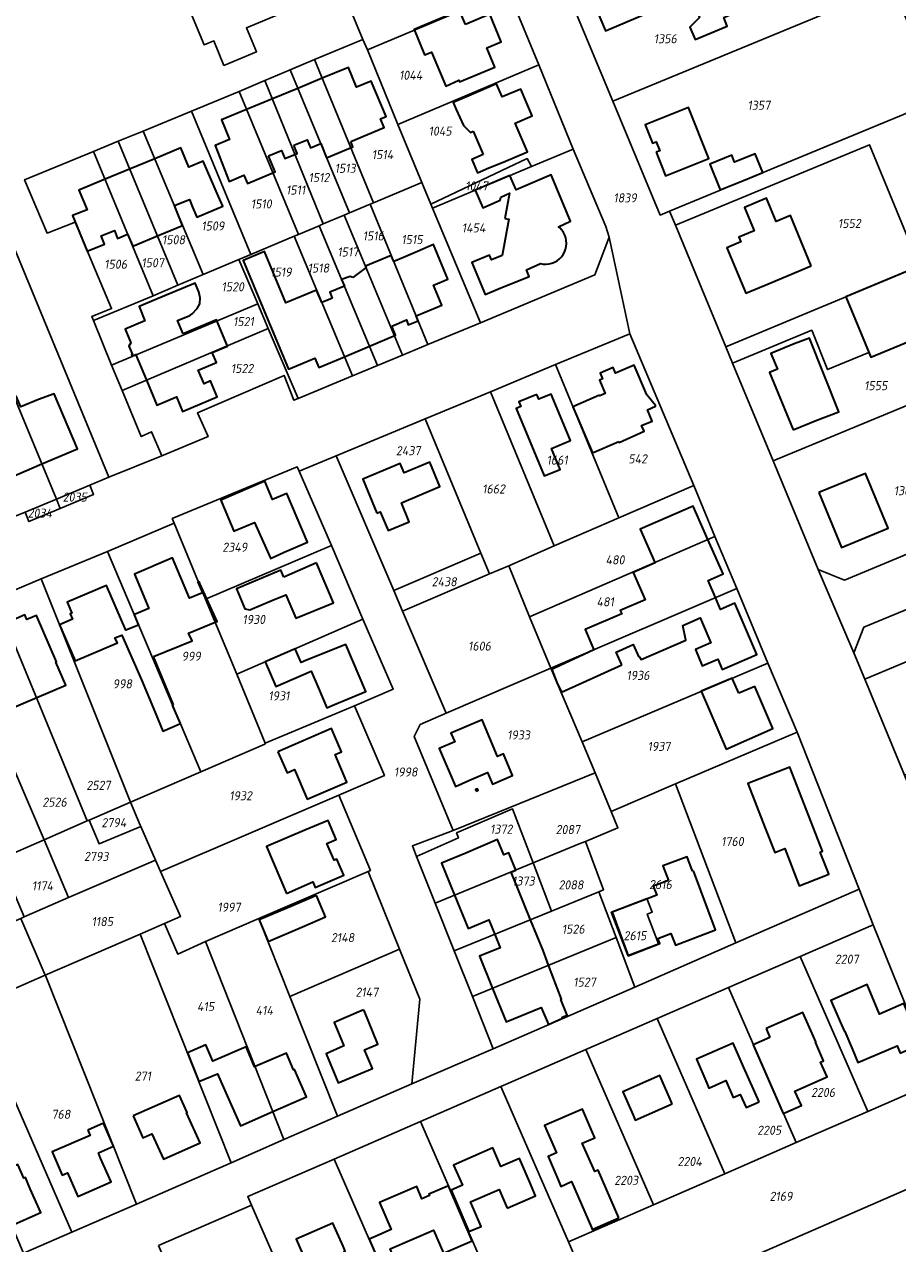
# Model space of a CAD drawing. Extents: x 177930 to 190767, y 381068 to 392034.
# Tile 84 of 256: x 183045 to 183218, y 384633 to 384875. Entities that reach past the tile are written whole.
import ezdxf
from ezdxf.enums import TextEntityAlignment as Align

# ---------------------------------------------------------------- set-up
doc = ezdxf.new("R2010")
doc.units = 0
for name, color, linetype, lineweight in [('B-XX-KG-GRENS_PERCEEL-GV', 150, 'Continuous', 25), ('B-XX-KG-GRENS_PERCEEL-S', 150, 'Continuous', 25), ('B-XX-OG-BEBOUWING-G', 7, 'Continuous', 35)]:
    doc.layers.add(name, color=color, linetype=linetype, lineweight=lineweight)
doc.styles.add('NLCS-ISO', font='NLCS-ISO.ttf', dxfattribs={"height": 1.8})

# ---------------------------------------------------------------- blocks, each defined once
blk = doc.blocks.new('SKG-PERCEELNUMMER-SO')
at = {"layer": 'DefPoints'}
blk.add_point((0, 0), dxfattribs=at)
at = {"style": 'NLCS-ISO', "oblique": 10, "flags": 1}
blk.add_attdef('GEMEENTECODE', text='', height=1.8, dxfattribs=at).set_placement((-0.5, 2.55), align=Align.MIDDLE_RIGHT)
blk.add_attdef('SECTIE', text='', height=1.8, dxfattribs=at).set_placement((0.5, 2.5), align=Align.MIDDLE_LEFT)
at = {"style": 'NLCS-ISO', "oblique": 10}
blk.add_attdef('PERCEELNUMMER', text='', height=1.8, dxfattribs=at).set_placement((0, 0), align=Align.MIDDLE_CENTER)

msp = doc.modelspace()

# ---------------------------------------------------------------- linework, layer by layer
at = {"layer": 'B-XX-KG-GRENS_PERCEEL-GV'}
for points in [[(183151.626, 384884.509), (183161.986, 384859.584), (183217.449, 384882.537), (183207.133, 384907.51), (183172.212, 384893.022), (183166.52, 384890.67), (183160.74, 384888.25)], [(183133.27, 384900.218), (183105.355, 384888.654), (183108.138, 384882.042), (183112.416, 384871.833), (183113.29, 384869.723), (183141.205, 384881.493)], [(183076.576, 384881.265), (183080.912, 384870.716), (183082.847, 384871.518), (183084.826, 384866.661), (183091.325, 384869.376), (183089.32, 384874.104), (183108.138, 384882.042), (183105.355, 384888.654), (183103.657, 384892.687)], [(183113.29, 384869.723), (183119.329, 384854.933), (183147.33, 384866.796), (183141.205, 384881.493)], [(183220.043, 384876.255), (183217.449, 384882.537), (183161.986, 384859.584), (183171.378, 384836.988), (183173.225, 384837.752), (183226.795, 384859.908)], [(183113.29, 384869.723), (183112.416, 384871.833), (183102.824, 384867.815), (183114.492, 384839.41), (183124.1, 384843.44), (183119.329, 384854.933)], [(183092.977, 384863.657), (183104.558, 384835.236), (183108.717, 384836.984), (183109.742, 384837.414), (183097.955, 384865.76)], [(183097.955, 384865.76), (183109.742, 384837.414), (183113.838, 384839.135), (183114.492, 384839.41), (183102.824, 384867.815)], [(183125.878, 384839.147), (183144.973, 384848.203), (183145.815, 384846.606), (183154.117, 384850.078), (183147.33, 384866.796), (183119.329, 384854.933), (183124.1, 384843.44)], [(183099.621, 384833.161), (183103.709, 384834.88), (183104.558, 384835.236), (183092.977, 384863.657), (183087.873, 384861.501)], [(183078.423, 384857.584), (183090.191, 384829.197), (183098.765, 384832.803), (183099.621, 384833.161), (183087.873, 384861.501)], [(183174.375, 384834.982), (183212.904, 384850.919), (183222.794, 384826.877), (183237.98, 384833.193), (183226.795, 384859.908), (183173.225, 384837.752)], [(183068.816, 384853.653), (183080.742, 384825.21), (183087.796, 384828.188), (183090.191, 384829.197), (183078.423, 384857.584)], [(183063.859, 384851.614), (183075.723, 384823.085), (183080.742, 384825.21), (183068.816, 384853.653)], [(183070.821, 384820.983), (183075.723, 384823.085), (183063.859, 384851.614), (183058.985, 384849.609)], [(183058.985, 384849.609), (183045.307, 384844.002), (183049.786, 384833.408), (183055.348, 384835.609), (183062.575, 384818.45), (183058.614, 384816.855), (183058.946, 384816.057), (183070.821, 384820.983)], [(183145.815, 384846.606), (183126.205, 384838.359), (183135.718, 384815.617), (183158.393, 384825.118), (183161.242, 384832.63), (183160.578, 384834.731), (183154.117, 384850.078)], [(183174.375, 384834.982), (183184.373, 384810.887), (183222.794, 384826.877), (183212.904, 384850.919)], [(183125.878, 384839.147), (183126.205, 384838.359), (183145.815, 384846.606), (183144.973, 384848.203)], [(183125.878, 384839.147), (183124.1, 384843.44), (183114.492, 384839.41), (183113.838, 384839.135), (183125.303, 384811.296), (183135.718, 384815.617), (183126.205, 384838.359)], [(183120.23, 384809.2), (183125.303, 384811.296), (183113.838, 384839.135), (183109.742, 384837.414), (183108.717, 384836.984)], [(183115.334, 384807.174), (183120.23, 384809.2), (183108.717, 384836.984), (183104.558, 384835.236), (183103.709, 384834.88)], [(183099.621, 384833.161), (183098.765, 384832.803), (183110.337, 384805.114), (183115.334, 384807.174), (183103.709, 384834.88)], [(183099.593, 384800.626), (183110.337, 384805.114), (183098.765, 384832.803), (183090.191, 384829.197), (183087.796, 384828.188), (183091.539, 384819.403), (183093.649, 384814.463)], [(183184.373, 384810.887), (183185.724, 384807.629), (183201.434, 384814.159), (183204.535, 384806.343), (183212.742, 384809.751), (183213.135, 384808.8), (183230.037, 384815.779), (183234.449, 384805.121), (183247.359, 384810.504), (183237.98, 384833.193), (183222.794, 384826.877)], [(183058.25, 384783.411), (183062.004, 384784.983), (183042.973, 384831.135), (183032.549, 384826.808), (183037.181, 384815.519), (183051.654, 384780.625)], [(183087.796, 384828.188), (183080.742, 384825.21), (183075.723, 384823.085), (183070.821, 384820.983), (183058.946, 384816.057), (183062.569, 384807.256), (183091.539, 384819.403)], [(183091.539, 384819.403), (183062.569, 384807.256), (183064.648, 384802.207), (183093.649, 384814.463)], [(183027.167, 384811.271), (183041.657, 384776.552), (183045.406, 384778.074), (183051.654, 384780.625), (183037.181, 384815.519)], [(183193.757, 384788.267), (183220.313, 384799.223), (183234.449, 384805.121), (183230.037, 384815.779), (183213.135, 384808.8), (183212.742, 384809.751), (183204.535, 384806.343), (183201.434, 384814.159), (183185.724, 384807.629)], [(183099.593, 384800.626), (183093.649, 384814.463), (183064.648, 384802.207), (183068.442, 384793.062), (183070.509, 384794.023), (183072.507, 384789.248), (183081.687, 384793.078), (183079.617, 384797.774), (183096.783, 384805.182), (183098.736, 384800.263)], [(183163.165, 384776.98), (183178.008, 384783.339), (183165.362, 384813.454), (183150.622, 384807.333)], [(183234.449, 384805.121), (183220.313, 384799.223), (183193.757, 384788.267), (183202.698, 384766.72), (183207.914, 384764.584), (183254.079, 384783.841), (183249.102, 384795.858), (183252.8, 384797.39), (183247.359, 384810.504)], [(183163.165, 384776.98), (183150.622, 384807.333), (183137.693, 384801.964), (183150.315, 384771.422)], [(183135.766, 384769.975), (183137.485, 384765.817), (183141.318, 384767.462), (183150.315, 384771.422), (183137.693, 384801.964), (183124.763, 384796.596)], [(183135.766, 384769.975), (183124.763, 384796.596), (183107.117, 384789.268), (183118.509, 384762.568)], [(183099.757, 384786.179), (183106.164, 384771.493), (183112.389, 384756.878), (183112.399, 384756.855), (183118.408, 384742.975), (183110.751, 384739.671), (183116.673, 384725.86), (183107.632, 384721.97), (183113.888, 384707.048), (183113.431, 384706.851), (183119.686, 384691.414), (183123.719, 384681.486), (183122.121, 384664.703), (183138.223, 384671.68), (183134.156, 384682.01), (183130.534, 384691.07), (183126.766, 384700.519), (183123.049, 384709.813), (183122.219, 384711.907), (183130.302, 384714.973), (183122.605, 384733.615), (183123.745, 384735.968), (183128.899, 384738.215), (183120.275, 384758.429), (183118.509, 384762.568), (183107.117, 384789.268)], [(183106.164, 384771.493), (183099.757, 384786.179), (183099.357, 384787.096), (183074.608, 384776.806), (183074.988, 384775.881), (183081.19, 384760.791)], [(183058.25, 384783.411), (183051.654, 384780.625), (183052.397, 384778.827), (183058.995, 384781.593)], [(183178.008, 384783.339), (183163.165, 384776.98), (183150.315, 384771.422), (183141.318, 384767.462), (183145.466, 384757.333), (183182.225, 384773.266)], [(183051.654, 384780.625), (183045.406, 384778.074), (183046.167, 384776.219), (183052.397, 384778.827)], [(183093.047, 384732.27), (183087.435, 384745.922), (183081.19, 384760.791), (183074.988, 384775.881), (183061.776, 384770.277), (183080.282, 384726.587), (183092.962, 384732.044)], [(183273.249, 384748.107), (183261.673, 384775.913), (183211.773, 384755.281), (183209.765, 384750.181), (183211.928, 384744.973), (183225.815, 384750.775), (183228.392, 384751.886), (183229.481, 384752.182), (183230.591, 384752.173), (183231.67, 384751.872), (183232.635, 384751.3), (183233.352, 384750.44), (183236.16, 384743.79), (183240.086, 384734.336)], [(183081.19, 384760.791), (183087.435, 384745.922), (183112.399, 384756.855), (183112.389, 384756.878), (183106.164, 384771.493)], [(183186.536, 384762.928), (183182.225, 384773.266), (183145.466, 384757.333), (183149.648, 384747.122)], [(183048.613, 384764.825), (183066.314, 384720.55), (183080.282, 384726.587), (183061.776, 384770.277)], [(183118.509, 384762.568), (183120.275, 384758.429), (183137.485, 384765.817), (183135.766, 384769.975)], [(183128.899, 384738.215), (183149.648, 384747.122), (183145.466, 384757.333), (183141.318, 384767.462), (183137.485, 384765.817), (183120.275, 384758.429)], [(183039.486, 384761.042), (183057.752, 384716.843), (183058.13, 384717.007), (183066.314, 384720.55), (183048.613, 384764.825)], [(183155.87, 384732.528), (183192.709, 384748.133), (183186.536, 384762.928), (183149.648, 384747.122)], [(183040.482, 384733.515), (183049.18, 384713.133), (183057.752, 384716.843), (183039.486, 384761.042), (183030.35, 384757.255)], [(183040.311, 384709.298), (183049.18, 384713.133), (183040.482, 384733.515), (183030.35, 384757.255), (183021.238, 384753.518)], [(183093.047, 384732.27), (183110.751, 384739.671), (183118.408, 384742.975), (183112.399, 384756.855), (183087.435, 384745.922)], [(183219.839, 384725.928), (183240.086, 384734.336), (183236.16, 384743.79), (183233.352, 384750.44), (183232.635, 384751.3), (183231.67, 384751.872), (183230.591, 384752.173), (183229.481, 384752.182), (183228.392, 384751.886), (183225.815, 384750.775), (183211.928, 384744.973)], [(183192.709, 384748.133), (183155.87, 384732.528), (183158.448, 384726.362), (183161.634, 384718.73), (183174.395, 384724.175), (183198.521, 384734.47)], [(183158.448, 384726.362), (183155.87, 384732.528), (183149.648, 384747.122), (183128.899, 384738.215), (183123.745, 384735.968), (183122.605, 384733.615), (183130.302, 384714.973)], [(183068.249, 384716.037), (183068.369, 384715.758), (183071.24, 384709.061), (183072.245, 384706.807), (183107.632, 384721.97), (183116.673, 384725.86), (183110.751, 384739.671), (183093.047, 384732.27), (183092.962, 384732.044), (183080.282, 384726.587), (183066.314, 384720.55)], [(183174.395, 384724.175), (183186.395, 384692.679), (183210.852, 384703.297), (183198.521, 384734.47)], [(183158.448, 384726.362), (183130.302, 384714.973), (183122.219, 384711.907), (183123.049, 384709.813), (183131.341, 384713.503), (183130.984, 384714.476), (183142.078, 384719.234), (183146.159, 384708.522), (183155.602, 384712.421), (183156.526, 384712.802), (183162.995, 384715.47), (183161.634, 384718.73)], [(183156.526, 384712.802), (183160.137, 384703.187), (183159.213, 384702.808), (183162.607, 384693.751), (183166.339, 384683.886), (183186.395, 384692.679), (183174.395, 384724.175), (183161.634, 384718.73), (183162.995, 384715.47)], [(183107.632, 384721.97), (183072.245, 384706.807), (183076.217, 384697.892), (183073.031, 384696.507), (183075.711, 384690.41), (183081.196, 384692.924), (183091.767, 384697.486), (183113.431, 384706.851), (183113.888, 384707.048)], [(183058.13, 384717.007), (183060.1, 384712.289), (183068.369, 384715.758), (183068.249, 384716.037), (183066.314, 384720.55)], [(183126.766, 384700.519), (183146.159, 384708.522), (183142.078, 384719.234), (183130.984, 384714.476), (183131.341, 384713.503), (183123.049, 384709.813)], [(183054.01, 384701.648), (183071.24, 384709.061), (183068.369, 384715.758), (183060.1, 384712.289), (183058.13, 384717.007), (183057.752, 384716.843), (183049.18, 384713.133)], [(183040.311, 384709.298), (183045.246, 384697.805), (183054.01, 384701.648), (183049.18, 384713.133)], [(183156.526, 384712.802), (183155.602, 384712.421), (183146.159, 384708.522), (183149.803, 384698.953), (183159.213, 384702.808), (183160.137, 384703.187)], [(183071.24, 384709.061), (183054.01, 384701.648), (183045.246, 384697.805), (183044.578, 384697.512), (183049.421, 384686.262), (183068.227, 384694.422), (183073.031, 384696.507), (183076.217, 384697.892), (183072.245, 384706.807)], [(183091.767, 384697.486), (183097.923, 384682.021), (183119.686, 384691.414), (183113.431, 384706.851)], [(183130.534, 384691.07), (183149.803, 384698.953), (183146.159, 384708.522), (183126.766, 384700.519)], [(183149.803, 384698.953), (183130.534, 384691.07), (183134.156, 384682.01), (183162.607, 384693.751), (183159.213, 384702.808)], [(183161.664, 384698.749), (183164.97, 384690.145), (183171.054, 384692.486), (183168.787, 384698.371), (183169.785, 384698.754), (183168.741, 384701.468)], [(183164.97, 384690.145), (183161.664, 384698.749), (183168.741, 384701.468), (183169.785, 384698.754), (183168.787, 384698.371), (183171.054, 384692.486)], [(183044.578, 384697.512), (183035.94, 384693.884), (183030.197, 384691.289), (183034.983, 384680.473), (183035.157, 384680.073), (183049.421, 384686.262)], [(183081.196, 384692.924), (183075.711, 384690.41), (183073.031, 384696.507), (183068.227, 384694.422), (183086.282, 384649.079), (183096.742, 384653.66)], [(183096.742, 384653.66), (183107.346, 384658.309), (183097.923, 384682.021), (183091.767, 384697.486), (183081.196, 384692.924)], [(183086.282, 384649.079), (183068.227, 384694.422), (183049.421, 384686.262), (183049.437, 384686.223), (183067.514, 384640.88)], [(183213.62, 384696.271), (183199.106, 384689.963), (183212.578, 384659.251), (183226.153, 384665.159)], [(183134.156, 384682.01), (183138.223, 384671.68), (183166.339, 384683.886), (183162.607, 384693.751)], [(183119.686, 384691.414), (183097.923, 384682.021), (183107.346, 384658.309), (183122.121, 384664.703), (183123.719, 384681.486)], [(183184.906, 384683.792), (183198.343, 384653.056), (183212.578, 384659.251), (183199.106, 384689.963)], [(183035.157, 384680.073), (183054.688, 384635.289), (183067.514, 384640.88), (183049.437, 384686.223), (183049.421, 384686.262)], [(183184.906, 384683.792), (183170.771, 384677.649), (183184.172, 384646.889), (183198.343, 384653.056)], [(183025.91, 384676.059), (183026.125, 384675.562), (183045.091, 384631.108), (183054.688, 384635.289), (183035.157, 384680.073)], [(183156.629, 384671.503), (183170.029, 384640.735), (183184.172, 384646.889), (183170.771, 384677.649)], [(183153.192, 384633.408), (183170.029, 384640.735), (183156.629, 384671.503), (183140.711, 384664.585), (183139.793, 384664.186)], [(183170.029, 384640.735), (183153.192, 384633.408), (183159.998, 384617.491), (183234.175, 384649.872), (183226.153, 384665.159), (183212.578, 384659.251), (183198.343, 384653.056), (183184.172, 384646.889)], [(183139.793, 384664.186), (183123.842, 384657.248), (183137.244, 384626.468), (183120.113, 384619.013), (183102.973, 384611.554), (183109.904, 384595.624), (183148.566, 384612.501), (183159.998, 384617.491), (183153.192, 384633.408)], [(183120.113, 384619.013), (183137.244, 384626.468), (183123.842, 384657.248), (183106.683, 384649.785)], [(183106.683, 384649.785), (183089.577, 384642.345), (183090.299, 384640.684), (183102.973, 384611.554), (183120.113, 384619.013)], [(183153.767, 384592.542), (183242.499, 384631.119), (183234.175, 384649.872), (183159.998, 384617.491), (183148.566, 384612.501)], [(183071.877, 384632.657), (183084.523, 384603.525), (183102.973, 384611.554), (183090.299, 384640.684)]]:
    msp.add_lwpolyline(points, close=True, dxfattribs=at)
for points in [[(183261.817, 384624.953), (183253.912, 384643.982), (183246.734, 384661.26), (183237.882, 384682.584), (183236.008, 384687.079), (183227.918, 384706.517), (183219.839, 384725.928), (183211.928, 384744.973), (183209.765, 384750.181), (183202.698, 384766.72), (183193.757, 384788.267), (183185.724, 384807.629), (183184.373, 384810.887), (183174.375, 384834.982), (183173.225, 384837.752), (183171.378, 384836.988), (183161.986, 384859.584), (183151.626, 384884.509)], [(183042.973, 384831.135), (183062.004, 384784.983), (183072.507, 384789.248), (183070.509, 384794.023), (183068.442, 384793.062), (183064.648, 384802.207), (183062.569, 384807.256), (183058.946, 384816.057), (183058.614, 384816.855), (183062.575, 384818.45), (183055.348, 384835.609), (183049.786, 384833.408), (183045.307, 384844.002), (183058.985, 384849.609), (183063.859, 384851.614), (183068.816, 384853.653), (183078.423, 384857.584), (183087.873, 384861.501), (183092.977, 384863.657), (183097.955, 384865.76), (183102.824, 384867.815), (183112.416, 384871.833), (183108.138, 384882.042), (183089.32, 384874.104), (183091.325, 384869.376), (183084.826, 384866.661), (183082.847, 384871.518), (183080.912, 384870.716), (183076.576, 384881.265)], [(183141.205, 384881.493), (183147.33, 384866.796), (183154.117, 384850.078), (183160.578, 384834.731), (183161.242, 384832.63), (183165.362, 384813.454), (183178.008, 384783.339), (183182.225, 384773.266), (183186.536, 384762.928), (183192.709, 384748.133), (183198.521, 384734.47), (183210.852, 384703.297), (183213.021, 384697.757), (183213.62, 384696.271), (183226.153, 384665.159), (183234.175, 384649.872), (183242.499, 384631.119)], [(183039.486, 384761.042), (183048.613, 384764.825), (183061.776, 384770.277), (183074.988, 384775.881), (183074.608, 384776.806), (183099.357, 384787.096), (183099.757, 384786.179), (183107.117, 384789.268), (183124.763, 384796.596), (183137.693, 384801.964), (183150.622, 384807.333), (183165.362, 384813.454), (183161.242, 384832.63), (183158.393, 384825.118), (183135.718, 384815.617), (183125.303, 384811.296), (183120.23, 384809.2), (183115.334, 384807.174), (183110.337, 384805.114), (183099.593, 384800.626), (183098.736, 384800.263), (183096.783, 384805.182), (183079.617, 384797.774), (183081.687, 384793.078), (183072.507, 384789.248), (183062.004, 384784.983), (183058.25, 384783.411), (183058.995, 384781.593), (183052.397, 384778.827), (183046.167, 384776.219), (183045.406, 384778.074), (183041.657, 384776.552)], [(183360.169, 384797.299), (183323.077, 384802.32), (183303.856, 384802.026), (183295.265, 384799.986), (183287.96, 384797.664), (183282.255, 384795.472), (183257.77, 384785.381), (183254.079, 384783.841), (183207.914, 384764.584), (183202.698, 384766.72), (183209.765, 384750.181), (183211.773, 384755.281), (183261.673, 384775.913), (183285.588, 384785.771), (183292.891, 384788.524), (183298.322, 384790.165), (183303.441, 384791.462), (183307.363, 384792.084), (183312.329, 384792.246), (183316.034, 384792.238), (183320.105, 384792.077), (183325.591, 384791.576), (183347.411, 384788.921)], [(183071.877, 384632.657), (183090.299, 384640.684), (183089.577, 384642.345), (183106.683, 384649.785), (183123.842, 384657.248), (183139.793, 384664.186), (183140.711, 384664.585), (183156.629, 384671.503), (183170.771, 384677.649), (183184.906, 384683.792), (183199.106, 384689.963), (183213.62, 384696.271), (183213.021, 384697.757), (183210.852, 384703.297), (183186.395, 384692.679), (183166.339, 384683.886), (183138.223, 384671.68), (183122.121, 384664.703), (183107.346, 384658.309), (183096.742, 384653.66), (183086.282, 384649.079), (183067.514, 384640.88), (183054.688, 384635.289), (183045.091, 384631.108)]]:
    msp.add_lwpolyline(points, dxfattribs=at)
at = {"layer": 'B-XX-OG-BEBOUWING-G'}
for points in [[(183181.72, 384896.969), (183176.944, 384894.988), (183172.214, 384893.024), (183179.195, 384876.195), (183177.277, 384874.259), (183178.291, 384871.821), (183184.671, 384874.474), (183183.967, 384876.167), (183184.605, 384876.432), (183203.447, 384884.257), (183206.136, 384877.777), (183217.454, 384882.475), (183214.765, 384888.955), (183207.107, 384907.499)], [(183109.993, 384851.575), (183116.619, 384854.334), (183115.894, 384856.075), (183116.988, 384856.52), (183114.042, 384863.564), (183111.148, 384862.37), (183109.543, 384866.262), (183104.343, 384864.117)], [(183104.343, 384864.117), (183099.473, 384862.109)], [(183099.473, 384862.109), (183094.452, 384860.037)], [(183134.321, 384861.016), (183130.311, 384859.328), (183130.879, 384857.925)], [(183137.392, 384846.337), (183140.237, 384847.481), (183145.04, 384849.545), (183142.592, 384855.242), (183145.974, 384856.696), (183143.712, 384861.959), (183140.005, 384860.454), (183138.915, 384862.99), (183134.321, 384861.016)], [(183094.452, 384860.037), (183089.352, 384857.934)], [(183089.352, 384857.934), (183084.346, 384855.869), (183085.961, 384851.954), (183083.077, 384850.765), (183085.903, 384843.641), (183088.819, 384844.872), (183089.505, 384843.247), (183095.001, 384845.568), (183094.334, 384847.148), (183093.687, 384848.765)], [(183130.879, 384857.925), (183132.334, 384854.754), (183133.763, 384853.391), (183134.284, 384853.654)], [(183134.284, 384853.654), (183136.272, 384848.973)], [(183098.694, 384850.838), (183101.342, 384851.924), (183101.988, 384850.312), (183104.031, 384851.149)], [(183104.031, 384851.149), (183105.199, 384848.343), (183110.432, 384850.521), (183109.993, 384851.575)], [(183075.023, 384838.852), (183075.516, 384839.057), (183078, 384840.091), (183078.643, 384838.549), (183079.459, 384836.595), (183084.604, 384838.743), (183083.774, 384840.691), (183080.742, 384847.661), (183077.864, 384846.472), (183076.281, 384850.303), (183071.116, 384848.169)], [(183093.687, 384848.765), (183096.261, 384849.812), (183096.903, 384848.213), (183099.345, 384849.21), (183098.694, 384850.838)], [(183136.272, 384848.973), (183133.995, 384848.018), (183135.103, 384845.377), (183137.392, 384846.337)], [(183071.116, 384848.169), (183066.146, 384846.115)], [(183061.264, 384844.098), (183056.078, 384841.955), (183057.69, 384838.054), (183054.84, 384836.876), (183057.741, 384829.855), (183061.143, 384831.236), (183060.476, 384832.858), (183063.114, 384833.953), (183063.769, 384832.36), (183065.749, 384833.185)], [(183066.146, 384846.115), (183061.264, 384844.098)], [(183140.57, 384836.325), (183141.37, 384836.177), (183140.036, 384828.959), (183137.902, 384828.085), (183137.521, 384829.016), (183134.039, 384827.591), (183136.634, 384821.255), (183139.27, 384822.334), (183145.37, 384824.832), (183144.827, 384826.158), (183147.598, 384827.356), (183148.166, 384827.255), (183148.743, 384827.234), (183149.317, 384827.292), (183149.877, 384827.429), (183150.414, 384827.643), (183150.915, 384827.928), (183151.373, 384828.28), (183151.777, 384828.692), (183152.121, 384829.155), (183152.397, 384829.662), (183152.601, 384830.202), (183152.728, 384830.765), (183152.776, 384831.34), (183152.744, 384831.916), (183152.633, 384832.482), (183152.445, 384833.028), (183152.183, 384833.542), (183151.853, 384834.015), (183151.46, 384834.438), (183151.189, 384834.672), (183153.56, 384835.804), (183149.737, 384844.939), (183142.773, 384842.024), (183141.564, 384844.814), (183134.701, 384841.928)], [(183134.701, 384841.928), (183136.225, 384838.444), (183139.646, 384839.915), (183139.785, 384840.558), (183141.49, 384841.303), (183140.57, 384836.325)], [(183072.149, 384833.059), (183076.659, 384834.95), (183075.023, 384838.852)], [(183065.749, 384833.185), (183066.745, 384830.802), (183072.149, 384833.059)], [(183238.128, 384832.836), (183237.98, 384833.193), (183208.181, 384820.797), (183213.135, 384808.8), (183231.221, 384816.268), (183232.827, 384812.44), (183244.53, 384817.347)], [(183104.259, 384819.632), (183103.224, 384822.119), (183097.114, 384819.573), (183092.87, 384829.757), (183088.671, 384828.007), (183092.915, 384817.823), (183097.643, 384806.463), (183102.874, 384808.643), (183103.665, 384806.759), (183108.757, 384808.896)], [(183122.953, 384817.001), (183128.067, 384819.147), (183126.419, 384823.076), (183129.271, 384824.273), (183126.44, 384831.154), (183123.208, 384829.786), (183120.466, 384828.605), (183118.514, 384827.781)], [(183118.514, 384827.781), (183118.031, 384828.955), (183112.919, 384826.85), (183113.04, 384826.558)], [(183110.43, 384824.577), (183109.878, 384824.813), (183108.187, 384824.191), (183108.73, 384822.874)], [(183113.04, 384826.558), (183110.43, 384824.577)], [(183076.747, 384813.464), (183075.664, 384816.052), (183078.064, 384817.057), (183078.539, 384817.434), (183079.516, 384818.47), (183080.056, 384819.401), (183080.131, 384820.601), (183079.889, 384821.752), (183079.158, 384823.497), (183072.615, 384820.756), (183068.005, 384818.825), (183069.182, 384816.013), (183065.231, 384814.359), (183066.353, 384811.681), (183066.014, 384810.986), (183066.706, 384809.335), (183066.54, 384809.266), (183066.644, 384809.017), (183067.345, 384809.31), (183067.363, 384809.266)], [(183108.73, 384822.874), (183105.84, 384821.672), (183106.31, 384820.542), (183106.072, 384820.397), (183104.259, 384819.632)], [(183082.526, 384809.714), (183085.573, 384810.989), (183083.375, 384816.239), (183076.747, 384813.464)], [(183113.735, 384810.985), (183118.891, 384813.148), (183118.124, 384814.975)], [(183118.124, 384814.975), (183121.023, 384816.191), (183121.379, 384815.254), (183123.365, 384816.007), (183122.953, 384817.001)], [(183108.757, 384808.896), (183113.735, 384810.985)], [(183067.363, 384809.266), (183069.467, 384804.243)], [(183069.467, 384804.243), (183071.532, 384799.311), (183075.413, 384800.936), (183076.621, 384798.051), (183083.501, 384800.931), (183082.178, 384804.091), (183080.896, 384803.554), (183079.764, 384806.257), (183083.346, 384807.756), (183082.526, 384809.714)], [(183163.132, 384792.073), (183163.223, 384791.862), (183168.161, 384794.124), (183167.681, 384795.235), (183169.802, 384796.15), (183168.839, 384798.381), (183170.436, 384799.071), (183170.45, 384799.21), (183168.702, 384801.372), (183166.185, 384807.202), (183162.531, 384805.624), (183162.047, 384806.744), (183159.449, 384805.623), (183159.933, 384804.503), (183159.336, 384804.245), (183160.478, 384801.601), (183159.403, 384801.137), (183159.33, 384801.258)], [(183048.748, 384787.631), (183055.82, 384790.629), (183051.186, 384801.562), (183048.067, 384800.404), (183044.563, 384798.993), (183043.663, 384801.055), (183043.257, 384800.869)], [(183159.33, 384801.258), (183154.018, 384798.954)], [(183154.018, 384798.954), (183157.954, 384789.837), (183163.132, 384792.073)], [(183033.328, 384796.413), (183036.839, 384797.869), (183037.581, 384796.08), (183042.18, 384784.847), (183048.748, 384787.631)], [(183180.84, 384772.666), (183177.94, 384779.236), (183167.424, 384774.687), (183170.336, 384768.113)], [(183182.315, 384761.124), (183180.859, 384764.524), (183183.862, 384765.82), (183180.84, 384772.666)], [(183079.902, 384764.324), (183079.762, 384764.265), (183079.654, 384764.219), (183080.562, 384762.073), (183078.006, 384761.018), (183074.626, 384769.002), (183067.077, 384765.806), (183069.966, 384758.983), (183067.078, 384757.76), (183067.037, 384757.743), (183067.918, 384755.662)], [(183096.699, 384765.213), (183096.134, 384766.556), (183087.328, 384762.85), (183088.992, 384758.896), (183089.974, 384758.692), (183094.351, 384760.537)], [(183094.351, 384760.537), (183097.118, 384761.698), (183099.084, 384757.026), (183106.55, 384760.12), (183103.19, 384768.01)], [(183103.19, 384768.01), (183096.699, 384765.213)], [(183170.336, 384768.113), (183170.368, 384768.04), (183165.978, 384766.096), (183168.372, 384760.689), (183163.456, 384758.557), (183163.741, 384757.891), (183156.477, 384754.788), (183158.19, 384750.789)], [(183080.076, 384763.933), (183079.902, 384764.324)], [(183067.918, 384755.662), (183065.382, 384754.667), (183061.585, 384763.517), (183053.765, 384760.2), (183054.701, 384758.051), (183054.338, 384757.889), (183054.794, 384756.833), (183052.221, 384755.723), (183055.31, 384748.565), (183063.707, 384752.151), (183063.201, 384753.175), (183064.604, 384753.709), (183068.485, 384744.818), (183071.186, 384738.37), (183072.713, 384734.68), (183076.236, 384736.138)], [(183070.885, 384749.458), (183078.537, 384752.577), (183077.815, 384754.067), (183083.09, 384756.266), (183083.476, 384756.427), (183081.449, 384760.902), (183080.076, 384763.933)], [(183167.279, 384749.372), (183167.581, 384748.876), (183176.427, 384752.691), (183175.866, 384755.608), (183179.309, 384757.089), (183181.414, 384752.169), (183178.337, 384750.867), (183179.721, 384747.633), (183182.78, 384748.933), (183183.658, 384746.9), (183190.562, 384749.848), (183186.186, 384760.002), (183183.316, 384758.786), (183182.315, 384761.124)], [(183047.745, 384741.305), (183053.492, 384743.757), (183051.53, 384748.355), (183051.622, 384748.395), (183047.701, 384757.594), (183045.752, 384756.762), (183045.354, 384757.694), (183041.462, 384756.03)], [(183041.462, 384756.03), (183037.55, 384754.358), (183037.938, 384753.428), (183036.016, 384752.608), (183039.941, 384743.41), (183040.033, 384743.45), (183041.995, 384738.851), (183047.745, 384741.305)], [(183093.031, 384748.381), (183095.119, 384743.522), (183102.175, 384746.555), (183103.626, 384743.161), (183105.273, 384739.303), (183106.747, 384739.932), (183113, 384742.49), (183109.031, 384751.85), (183101.249, 384748.719), (183100.131, 384748.269), (183098.97, 384750.971)], [(183098.97, 384750.971), (183093.031, 384748.381)], [(183158.19, 384750.789), (183150.399, 384747.127)], [(183163.75, 384747.787), (183162.64, 384750.326), (183166.013, 384751.801), (183167.109, 384749.296)], [(183074.83, 384739.882), (183070.885, 384749.458)], [(183151.774, 384742.409), (183163.75, 384747.787)], [(183167.109, 384749.296), (183167.279, 384749.372)], [(183150.399, 384747.127), (183149.861, 384746.874)], [(183149.861, 384746.874), (183150.857, 384744.315)], [(183150.857, 384744.315), (183151.774, 384742.409)], [(183076.236, 384736.138), (183074.677, 384739.819), (183074.83, 384739.882)], [(183141.844, 384706.712), (183142.721, 384707.065), (183141.328, 384710.517), (183140.357, 384710.126), (183139.119, 384713.195), (183132.817, 384710.473), (183127.988, 384708.5), (183130.602, 384702.102)], [(183177.777, 384706.894), (183176.686, 384709.758), (183171.911, 384707.939), (183173.006, 384705.066)], [(183145.657, 384697.257), (183143.146, 384703.482), (183141.844, 384706.712)], [(183170.001, 384703.915), (183170.675, 384702.146), (183161.811, 384698.725), (183165.015, 384690.128), (183171.265, 384692.532), (183170.87, 384693.559), (183173.501, 384694.552), (183174.395, 384692.217), (183182.348, 384695.259), (183177.958, 384706.963)], [(183177.958, 384706.963), (183177.777, 384706.894)], [(183173.006, 384705.066), (183170.001, 384703.915)], [(183130.602, 384702.102), (183133.281, 384695.546), (183137.389, 384697.225), (183138.562, 384694.354)], [(183149.224, 384688.228), (183148.128, 384691.133), (183145.657, 384697.257)], [(183138.562, 384694.354), (183139.654, 384691.683), (183135.542, 384690.002), (183138.137, 384683.653)], [(183151.992, 384677.766), (183151.937, 384677.911), (183152.922, 384678.342), (183151.663, 384681.457), (183151.762, 384681.498), (183149.224, 384688.228)], [(183138.137, 384683.653), (183140.841, 384677.035), (183147.767, 384679.865), (183149.204, 384676.504)], [(183149.204, 384676.504), (183151.992, 384677.766)], [(183196.243, 384659.02), (183199.38, 384660.446), (183198.085, 384663.294), (183204.476, 384666.091), (183203.185, 384669.037), (183203.777, 384669.297), (183202.151, 384672.987), (183202.252, 384673.032), (183201.751, 384674.13), (183199.687, 384678.851), (183192.382, 384675.657)], [(183192.382, 384675.657), (183193.143, 384673.917)], [(183091.017, 384668.121), (183090.939, 384668.087), (183089.244, 384672.023), (183082.652, 384669.185), (183081.273, 384672.423), (183077.61, 384670.847), (183079.878, 384665.153), (183083.557, 384666.718), (183084.213, 384665.175), (183085.723, 384661.763), (183088.099, 384656.393), (183094.541, 384659.22)], [(183193.143, 384673.917), (183189.823, 384672.465), (183195.789, 384658.821), (183196.243, 384659.02)], [(183094.541, 384659.22), (183101.202, 384662.144), (183098.833, 384667.589), (183098.663, 384667.517), (183097.239, 384670.815), (183091.017, 384668.121)], [(183163.152, 384638.141), (183159.039, 384647.628), (183158.377, 384647.333), (183155.918, 384652.924), (183158.385, 384654.009), (183157.94, 384655.039), (183155.941, 384659.688), (183148.45, 384656.465), (183150.797, 384651.009), (183149.134, 384650.294), (183151.129, 384645.658), (183151.681, 384644.388), (183153.796, 384645.318), (183157.745, 384636.207)], [(183042.733, 384636.635), (183048.503, 384639.186), (183046.416, 384643.889), (183045.466, 384646.174), (183045.131, 384646.024), (183043.966, 384648.738), (183041.553, 384647.651), (183038.578, 384646.374)], [(183157.745, 384636.207), (183157.898, 384635.855), (183163.152, 384638.141)]]:
    msp.add_lwpolyline(points, dxfattribs=at)
for points in [[(183166.897, 384881.603), (183165.256, 384885.517), (183168.17, 384886.738), (183166.522, 384890.669), (183160.741, 384888.246), (183162.28, 384884.574), (183156.839, 384882.295), (183160.503, 384873.55), (183168.812, 384877.032)], [(183132.754, 384874.794), (183131.593, 384877.575), (183122.544, 384873.797), (183124.5, 384869.113), (183124.699, 384868.763), (183126.003, 384869.303), (183128.821, 384862.552), (183131.456, 384863.707), (183131.586, 384863.405), (183135.852, 384865.186), (183138.569, 384866.32), (183136.967, 384870.159), (183139.841, 384871.359), (183137.569, 384876.803)], [(183170.545, 384849.43), (183172.412, 384844.77), (183181.045, 384848.228), (183177, 384858.331), (183168.365, 384854.873), (183169.828, 384851.222), (183170.57, 384851.519), (183171.288, 384849.727)], [(183191.73, 384845.413), (183190.232, 384849.147), (183186.121, 384847.499), (183185.575, 384848.863), (183181.213, 384847.11), (183183.258, 384842.004), (183187.897, 384843.873)], [(183201.31, 384826.926), (183197.184, 384836.926), (183194.401, 384835.726), (183192.422, 384840.317), (183188.109, 384838.458), (183190.014, 384833.868), (183186.985, 384832.611), (183187.374, 384831.673), (183184.592, 384830.518), (183188.336, 384821.499), (183192.99, 384823.44)], [(183197.761, 384794.388), (183202.454, 384796.327), (183206.779, 384797.976), (183200.981, 384812.59), (183197.941, 384811.457), (183193.336, 384809.555), (183194.631, 384806.409), (183193.074, 384805.768)], [(183146.871, 384801.421), (183143.36, 384799.956), (183143.756, 384799.008), (183142.835, 384798.626), (183148.385, 384785.25), (183151.526, 384786.553), (183149.808, 384790.692), (183153.588, 384792.26), (183149.754, 384801.497), (183147.269, 384800.466)], [(183115.192, 384777.903), (183115.825, 384778.166), (183117.386, 384774.414), (183121.61, 384776.173), (183120.036, 384779.954), (183127.681, 384783.135), (183125.667, 384787.973), (183120.59, 384785.86), (183119.821, 384787.706), (183112.397, 384784.617)], [(183094.089, 384768.943), (183094.107, 384768.903), (183096.81, 384770.162), (183101.41, 384772.12), (183097.3, 384781.78), (183094.485, 384780.581), (183092.941, 384784.207), (183084.2, 384780.485), (183084.341, 384780.154), (183086.824, 384774.322), (183087.065, 384774.427), (183090.909, 384776.013)], [(183202.855, 384781.959), (183207.324, 384771.092), (183216.575, 384774.897), (183212.106, 384785.763)], [(183186.95, 384742.17), (183185.67, 384745.15), (183179.497, 384742.552), (183184.444, 384731.109), (183193.72, 384735.17), (183190.16, 384743.53)], [(183095.567, 384730.578), (183097.361, 384726.415), (183098.819, 384727.046), (183101.361, 384721.175), (183109.24, 384724.55), (183106.89, 384730.03), (183108.19, 384730.56), (183106.21, 384735.2)], [(183133.403, 384724.855), (183137.1, 384726.458), (183138.083, 384724.148), (183142.095, 384725.855), (183140.27, 384730.143), (183139.12, 384729.654), (183136.051, 384736.868), (183129.85, 384734.23), (183130.626, 384732.525), (183127.54, 384731.23), (183130.74, 384723.7)], [(183203.845, 384705.917), (183204.816, 384706.297), (183204.53, 384707.028), (183203.11, 384710.653), (183203.576, 384710.835), (183197.054, 384727.491), (183192.304, 384725.631), (183188.75, 384724.239), (183192.214, 384715.395), (183194.099, 384710.582), (183196.078, 384711.356), (183198.958, 384704.002)], [(183134.881, 384722.76), (183135.293, 384722.939), (183135.166, 384723.232), (183134.753, 384723.053)], [(183097.25, 384702.473), (183102.477, 384704.742), (183102.943, 384703.649), (183104.015, 384704.106), (183108.614, 384706.068), (183107.236, 384709.297), (183106.683, 384709.062), (183105.257, 384712.403), (183107.096, 384713.188), (183105.486, 384716.961), (183100.887, 384714.999), (183093.3, 384711.762)], [(183103.196, 384702.043), (183098.597, 384700.082), (183091.823, 384697.204), (183093.634, 384692.958), (183100.404, 384695.844), (183105.003, 384697.805)], [(183218.935, 384670.81), (183223.1, 384672.62), (183219.718, 384680.659), (183214.875, 384678.553), (183212.42, 384684.388), (183205.219, 384681.257), (183207.312, 384676.445), (183207.891, 384675.071), (183207.983, 384675.11), (183209.537, 384671.492), (183210.597, 384668.974), (183218.337, 384672.23)], [(183112.494, 384679.41), (183106.724, 384676.862), (183108.63, 384672.27), (183105.101, 384670.646), (183107.478, 384664.883), (183114.298, 384667.78), (183112.724, 384671.484), (183115.382, 384672.613), (183112.671, 384679.243), (183112.574, 384679.198)], [(183190.972, 384661.132), (183187.885, 384668.066), (183185.82, 384672.77), (183178.545, 384669.578), (183180.608, 384664.877), (183181.033, 384663.883), (183184.382, 384665.36), (183185.863, 384662.002), (183187.258, 384662.617), (183188.407, 384660.011)], [(183173.721, 384660.747), (183173.352, 384661.697), (183171.297, 384666.381), (183163.952, 384663.158), (183166.008, 384658.472), (183166.396, 384657.529)], [(183066.828, 384658.343), (183068.767, 384654.007), (183070.574, 384654.815), (183072.839, 384649.748), (183080.115, 384653), (183077.447, 384658.971), (183077.565, 384659.024), (183076.047, 384662.42)], [(183057.868, 384655.51), (183058.324, 384654.503), (183050.754, 384651.257), (183052.786, 384646.636), (183053.793, 384647.079), (183055.871, 384642.356), (183062.469, 384645.259), (183060.384, 384650), (183059.943, 384651.004), (183062.974, 384652.376), (183060.929, 384656.895)], [(183141.026, 384640.074), (183146.642, 384642.532), (183145.469, 384645.362), (183143.46, 384649.94), (183139.794, 384648.332), (183138.188, 384651.993), (183130.398, 384648.575), (183132.14, 384644.605), (183129.888, 384643.638), (183133.42, 384635.411), (183135.856, 384636.458), (183133.768, 384641.316), (183139.444, 384643.755)], [(183128.366, 384631.127), (183134.093, 384633.588), (183129.414, 384644.49), (183125.499, 384642.809), (183125.61, 384642.552), (183124.121, 384641.912), (183123.084, 384644.329), (183115.689, 384641.153), (183118.043, 384635.819), (183114.597, 384634.339), (183113.648, 384633.921), (183117.957, 384623.977), (183120.766, 384625.194), (183119.135, 384628.953), (183117.823, 384632.005), (183126.403, 384635.693)], [(183107.644, 384623.866), (183111.254, 384625.485), (183108.592, 384631.381), (183108.909, 384631.52), (183108.465, 384632.532), (183106.466, 384637.096), (183099.182, 384633.904), (183101.181, 384629.34), (183101.625, 384628.328), (183101.847, 384628.425), (183103.277, 384625.393), (183106.313, 384626.815)]]:
    msp.add_lwpolyline(points, close=True, dxfattribs=at)

# ---------------------------------------------------------------- block references
at = {"layer": 'B-XX-KG-GRENS_PERCEEL-S'}
for p, values in [((183172.379, 384871.949), {'PERCEELNUMMER': '1356'}), ((183121.883, 384864.711), {'PERCEELNUMMER': '1044'}), ((183190.936, 384858.76), {'PERCEELNUMMER': '1357'}), ((183127.721, 384853.64), {'PERCEELNUMMER': '1045'}), ((183116.299, 384848.979), {'PERCEELNUMMER': '1514'}), ((183108.889, 384846.26), {'PERCEELNUMMER': '1513'}), ((183103.694, 384844.427), {'PERCEELNUMMER': '1512'}), ((183099.066, 384841.951), {'PERCEELNUMMER': '1511'}), ((183134.968, 384842.76), {'PERCEELNUMMER': '1047'}), ((183092.246, 384839.191), {'PERCEELNUMMER': '1510'}), ((183164.401, 384840.398), {'PERCEELNUMMER': '1839'}), ((183082.64, 384834.826), {'PERCEELNUMMER': '1509'}), ((183134.361, 384834.447), {'PERCEELNUMMER': '1454'}), ((183208.883, 384835.329), {'PERCEELNUMMER': '1552'}), ((183074.841, 384832.091), {'PERCEELNUMMER': '1508'}), ((183114.465, 384832.85), {'PERCEELNUMMER': '1516'}), ((183122.136, 384832.131), {'PERCEELNUMMER': '1515'}), ((183109.421, 384829.665), {'PERCEELNUMMER': '1517'}), ((183063.372, 384827.246), {'PERCEELNUMMER': '1506'}), ((183070.709, 384827.526), {'PERCEELNUMMER': '1507'}), ((183103.581, 384826.479), {'PERCEELNUMMER': '1518'}), ((183096.148, 384825.682), {'PERCEELNUMMER': '1519'}), ((183086.591, 384822.762), {'PERCEELNUMMER': '1520'}), ((183088.714, 384815.86), {'PERCEELNUMMER': '1521'}), ((183088.449, 384806.568), {'PERCEELNUMMER': '1522'}), ((183214.12, 384803.164), {'PERCEELNUMMER': '1555'}), ((183121.398, 384790.263), {'PERCEELNUMMER': '2437'}), ((183150.94, 384788.394), {'PERCEELNUMMER': '1661'}), ((183166.912, 384788.649), {'PERCEELNUMMER': '542'}), ((183138.329, 384782.671), {'PERCEELNUMMER': '1662'}), ((183055.271, 384781.065), {'PERCEELNUMMER': '2035'}), ((183219.935, 384782.33), {'PERCEELNUMMER': '1362'}), ((183048.342, 384777.883), {'PERCEELNUMMER': '2034'}), ((183086.998, 384771.126), {'PERCEELNUMMER': '2349'}), ((183162.412, 384768.613), {'PERCEELNUMMER': '480'}), ((183128.53, 384764.273), {'PERCEELNUMMER': '2438'}), ((183160.469, 384760.296), {'PERCEELNUMMER': '481'}), ((183090.765, 384756.796), {'PERCEELNUMMER': '1930'}), ((183135.53, 384751.523), {'PERCEELNUMMER': '1606'}), ((183078.349, 384749.502), {'PERCEELNUMMER': '999'}), ((183064.7, 384744.036), {'PERCEELNUMMER': '998'}), ((183166.961, 384745.708), {'PERCEELNUMMER': '1936'}), ((183095.744, 384741.65), {'PERCEELNUMMER': '1931'}), ((183143.287, 384733.89), {'PERCEELNUMMER': '1933'}), ((183171.126, 384731.624), {'PERCEELNUMMER': '1937'}), ((183120.893, 384726.55), {'PERCEELNUMMER': '1998'}), ((183059.962, 384723.909), {'PERCEELNUMMER': '2527'}), ((183051.256, 384720.569), {'PERCEELNUMMER': '2526'}), ((183088.158, 384721.837), {'PERCEELNUMMER': '1932'}), ((183063.015, 384716.503), {'PERCEELNUMMER': '2794'}), ((183139.847, 384715.218), {'PERCEELNUMMER': '1372'}), ((183153.062, 384715.141), {'PERCEELNUMMER': '2087'}), ((183185.689, 384712.776), {'PERCEELNUMMER': '1760'}), ((183059.523, 384709.812), {'PERCEELNUMMER': '2793'}), ((183048.866, 384703.982), {'PERCEELNUMMER': '1174'}), ((183144.237, 384704.924), {'PERCEELNUMMER': '1373'}), ((183153.678, 384704.17), {'PERCEELNUMMER': '2088'}), ((183171.421, 384704.226), {'PERCEELNUMMER': '2616'}), ((183085.85, 384699.748), {'PERCEELNUMMER': '1997'}), ((183060.729, 384696.891), {'PERCEELNUMMER': '1185'}), ((183108.375, 384693.71), {'PERCEELNUMMER': '2148'}), ((183154.127, 384695.392), {'PERCEELNUMMER': '1526'}), ((183166.37, 384694.09), {'PERCEELNUMMER': '2615'}), ((183208.363, 384689.435), {'PERCEELNUMMER': '2207'}), ((183156.362, 384684.881), {'PERCEELNUMMER': '1527'}), ((183113.191, 384682.891), {'PERCEELNUMMER': '2147'}), ((183081.213, 384680.042), {'PERCEELNUMMER': '415'}), ((183092.85, 384679.276), {'PERCEELNUMMER': '414'}), ((183068.765, 384666.258), {'PERCEELNUMMER': '271'}), ((183203.666, 384663.007), {'PERCEELNUMMER': '2206'}), ((183052.507, 384658.678), {'PERCEELNUMMER': '768'}), ((183192.989, 384655.513), {'PERCEELNUMMER': '2205'}), ((183177.212, 384649.309), {'PERCEELNUMMER': '2204'}), ((183164.626, 384645.586), {'PERCEELNUMMER': '2203'}), ((183195.325, 384642.412), {'PERCEELNUMMER': '2169'})]:
    msp.add_blockref('SKG-PERCEELNUMMER-SO', p, dxfattribs=at).add_auto_attribs(values)

doc.saveas('drawing.dxf')
